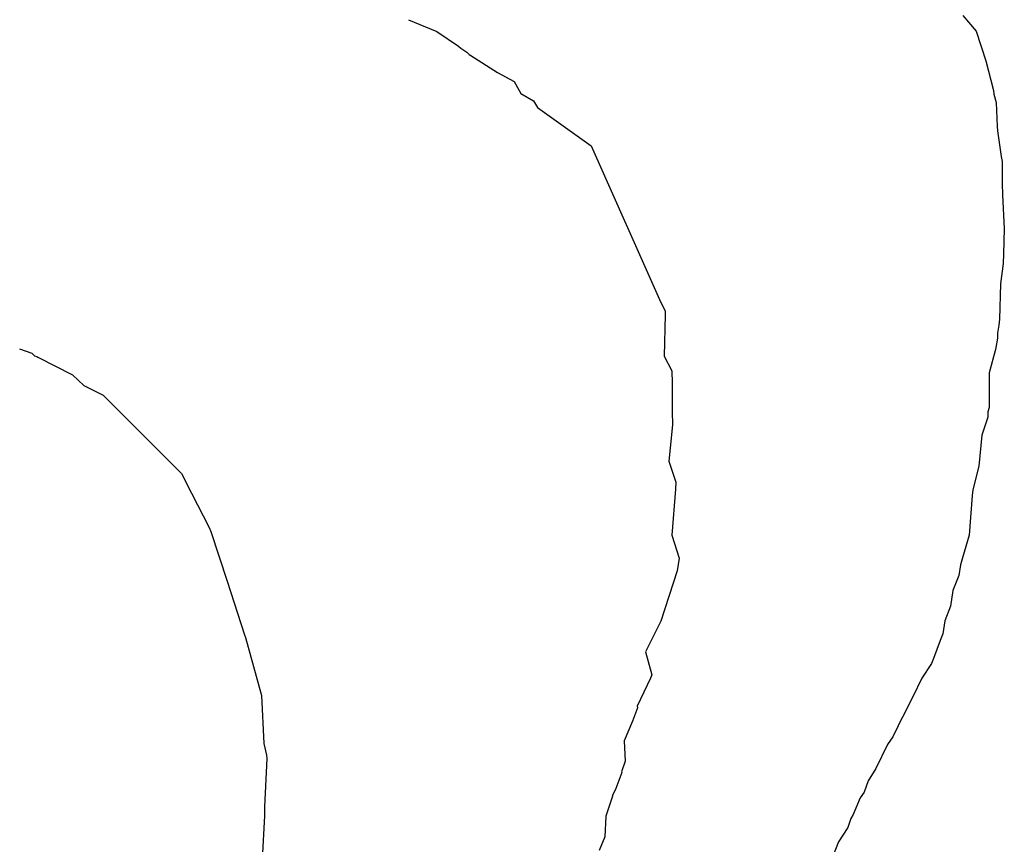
# Model space of a CAD drawing. Extents: x 158343 to 162498, y 431347 to 434500.
# Tile 169 of 220: x 159608 to 159622, y 434070 to 434082. Entities that reach past the tile are written whole.
import ezdxf

# ---------------------------------------------------------------- set-up
doc = ezdxf.new("R2010")
doc.units = 0
doc.header["$LTSCALE"] = 10
doc.header["$MEASUREMENT"] = 0
doc.layers.add('000_arcering', color=8, linetype='CONTINUOUS')
doc.layers.add('def. con-hoogtelijn (index)', color=8, linetype='CONTINUOUS')

# ---------------------------------------------------------------- blocks, each defined once
blk = doc.blocks.new('bestaande hoogtelijnen')
at = {"layer": 'def. con-hoogtelijn (index)'}
for p, q in [((-46.505, 15.531), (-46.313, 15.304)), ((-46.505, 15.531), (-46.313, 15.304)), ((-54.52, 15.468), (-54.112, 15.299)), ((-54.52, 15.468), (-54.112, 15.299)), ((-54.52, 15.468), (-54.112, 15.299)), ((-54.112, 15.299), (-53.797, 15.09)), ((-54.112, 15.299), (-53.797, 15.09)), ((-54.112, 15.299), (-53.797, 15.09)), ((-46.313, 15.304), (-46.171, 14.876)), ((-46.313, 15.304), (-46.171, 14.876)), ((-53.797, 15.09), (-53.762, 15.059)), ((-53.797, 15.09), (-53.762, 15.059)), ((-53.797, 15.09), (-53.762, 15.059)), ((-53.762, 15.059), (-53.69, 15.01)), ((-53.762, 15.059), (-53.69, 15.01)), ((-53.762, 15.059), (-53.69, 15.01)), ((-53.69, 15.01), (-53.676, 15.001)), ((-53.69, 15.01), (-53.676, 15.001)), ((-53.69, 15.01), (-53.676, 15.001)), ((-53.676, 15.001), (-53.645, 14.966)), ((-53.676, 15.001), (-53.645, 14.966)), ((-53.676, 15.001), (-53.645, 14.966)), ((-53.645, 14.966), (-53.62, 14.952)), ((-53.645, 14.966), (-53.62, 14.952)), ((-53.645, 14.966), (-53.62, 14.952)), ((-53.62, 14.952), (-53.234, 14.71)), ((-53.62, 14.952), (-53.234, 14.71)), ((-53.62, 14.952), (-53.234, 14.71)), ((-46.171, 14.876), (-46.058, 14.447)), ((-46.171, 14.876), (-46.058, 14.447)), ((-53.234, 14.71), (-52.992, 14.577)), ((-53.234, 14.71), (-52.992, 14.577)), ((-53.234, 14.71), (-52.992, 14.577)), ((-52.992, 14.577), (-52.897, 14.406)), ((-52.992, 14.577), (-52.897, 14.406)), ((-52.992, 14.577), (-52.897, 14.406)), ((-52.897, 14.406), (-52.711, 14.299)), ((-52.897, 14.406), (-52.711, 14.299)), ((-52.897, 14.406), (-52.711, 14.299)), ((-46.058, 14.447), (-46.053, 14.397)), ((-46.058, 14.447), (-46.053, 14.397)), ((-46.053, 14.397), (-46.024, 14.272)), ((-46.053, 14.397), (-46.024, 14.272)), ((-52.711, 14.299), (-52.655, 14.204)), ((-52.711, 14.299), (-52.655, 14.204)), ((-52.711, 14.299), (-52.655, 14.204)), ((-46.024, 14.272), (-46.005, 13.926)), ((-46.024, 14.272), (-46.005, 13.926)), ((-52.655, 14.204), (-51.878, 13.648)), ((-52.655, 14.204), (-51.878, 13.648)), ((-52.655, 14.204), (-51.878, 13.648)), ((-46.005, 13.926), (-46.002, 13.866)), ((-46.005, 13.926), (-46.002, 13.866)), ((-46.002, 13.866), (-45.949, 13.491)), ((-46.002, 13.866), (-45.949, 13.491)), ((-51.878, 13.648), (-50.871, 11.383)), ((-51.878, 13.648), (-50.871, 11.383)), ((-51.878, 13.648), (-50.871, 11.383)), ((-45.949, 13.491), (-45.935, 13.419)), ((-45.949, 13.491), (-45.935, 13.419)), ((-45.935, 13.419), (-45.935, 13.047)), ((-45.935, 13.419), (-45.935, 13.047)), ((-45.935, 13.047), (-45.93, 12.995)), ((-45.935, 13.047), (-45.93, 12.995)), ((-45.93, 12.995), (-45.93, 12.938)), ((-45.93, 12.995), (-45.93, 12.938)), ((-45.93, 12.938), (-45.904, 12.445)), ((-45.93, 12.938), (-45.904, 12.445)), ((-45.904, 12.445), (-45.916, 12.086)), ((-45.904, 12.445), (-45.916, 12.086)), ((-45.914, 12.06), (-45.92, 11.972)), ((-45.914, 12.06), (-45.92, 11.972)), ((-45.92, 11.972), (-45.92, 11.948)), ((-45.92, 11.972), (-45.92, 11.948)), ((-45.916, 12.086), (-45.914, 12.06)), ((-45.916, 12.086), (-45.914, 12.06)), ((-45.92, 11.948), (-45.96, 11.653)), ((-45.92, 11.948), (-45.96, 11.653)), ((-45.96, 11.653), (-45.973, 11.142)), ((-45.96, 11.653), (-45.973, 11.142)), ((-50.871, 11.383), (-50.81, 11.262)), ((-50.871, 11.383), (-50.81, 11.262)), ((-50.871, 11.383), (-50.81, 11.262)), ((-50.81, 11.262), (-50.807, 11.204)), ((-50.81, 11.262), (-50.807, 11.204)), ((-50.81, 11.262), (-50.807, 11.204)), ((-50.807, 11.204), (-50.822, 10.608)), ((-50.807, 11.204), (-50.822, 10.608)), ((-50.807, 11.204), (-50.822, 10.608)), ((-45.973, 11.142), (-45.982, 11.055)), ((-45.973, 11.142), (-45.982, 11.055)), ((-45.982, 11.055), (-46.001, 10.94)), ((-45.982, 11.055), (-46.001, 10.94)), ((-46, 10.867), (-46.03, 10.7)), ((-46, 10.867), (-46.03, 10.7)), ((-46.001, 10.94), (-46, 10.867)), ((-46.001, 10.94), (-46, 10.867)), ((-60.144, 10.71), (-59.966, 10.647)), ((-60.144, 10.71), (-59.966, 10.647)), ((-46.03, 10.7), (-46.123, 10.364)), ((-46.03, 10.7), (-46.123, 10.364)), ((-59.966, 10.647), (-59.928, 10.613)), ((-59.966, 10.647), (-59.928, 10.613)), ((-59.928, 10.613), (-59.894, 10.599)), ((-59.928, 10.613), (-59.894, 10.599)), ((-59.894, 10.599), (-59.881, 10.593)), ((-59.894, 10.599), (-59.881, 10.593)), ((-59.881, 10.593), (-59.382, 10.334)), ((-59.881, 10.593), (-59.382, 10.334)), ((-50.822, 10.608), (-50.712, 10.395)), ((-50.822, 10.608), (-50.712, 10.395)), ((-50.822, 10.608), (-50.712, 10.395)), ((-50.712, 10.395), (-50.711, 10.31)), ((-50.712, 10.395), (-50.711, 10.31)), ((-50.712, 10.395), (-50.711, 10.31)), ((-59.382, 10.334), (-59.214, 10.184)), ((-59.382, 10.334), (-59.214, 10.184)), ((-50.711, 10.31), (-50.708, 10.303)), ((-50.711, 10.31), (-50.708, 10.303)), ((-50.711, 10.31), (-50.708, 10.303)), ((-50.708, 10.303), (-50.709, 9.721)), ((-50.708, 10.303), (-50.709, 9.721)), ((-50.708, 10.303), (-50.709, 9.721)), ((-46.123, 10.364), (-46.124, 9.865)), ((-46.123, 10.364), (-46.124, 9.865)), ((-59.214, 10.184), (-58.935, 10.042)), ((-59.214, 10.184), (-58.935, 10.042)), ((-58.935, 10.042), (-57.803, 8.908)), ((-58.935, 10.042), (-57.803, 8.908)), ((-46.124, 9.865), (-46.142, 9.799)), ((-46.124, 9.865), (-46.142, 9.799)), ((-50.709, 9.721), (-50.701, 9.702)), ((-50.709, 9.721), (-50.701, 9.702)), ((-50.709, 9.721), (-50.701, 9.702)), ((-50.701, 9.702), (-50.704, 9.614)), ((-50.701, 9.702), (-50.704, 9.614)), ((-50.701, 9.702), (-50.704, 9.614)), ((-46.144, 9.724), (-46.228, 9.462)), ((-46.144, 9.724), (-46.228, 9.462)), ((-46.141, 9.763), (-46.144, 9.724)), ((-46.141, 9.763), (-46.144, 9.724)), ((-46.142, 9.799), (-46.141, 9.763)), ((-46.142, 9.799), (-46.141, 9.763)), ((-50.704, 9.614), (-50.756, 9.09)), ((-50.704, 9.614), (-50.756, 9.09)), ((-50.704, 9.614), (-50.756, 9.09)), ((-46.228, 9.462), (-46.272, 9.014)), ((-46.228, 9.462), (-46.272, 9.014)), ((-50.756, 9.09), (-50.654, 8.783)), ((-50.756, 9.09), (-50.654, 8.783)), ((-50.756, 9.09), (-50.654, 8.783)), ((-46.272, 9.014), (-46.361, 8.675)), ((-46.272, 9.014), (-46.361, 8.675)), ((-57.803, 8.908), (-57.661, 8.626)), ((-57.803, 8.908), (-57.661, 8.626)), ((-50.654, 8.783), (-50.66, 8.685)), ((-50.654, 8.783), (-50.66, 8.685)), ((-50.654, 8.783), (-50.66, 8.685)), ((-57.661, 8.626), (-57.404, 8.13)), ((-57.661, 8.626), (-57.404, 8.13)), ((-50.66, 8.685), (-50.71, 8.019)), ((-50.66, 8.685), (-50.71, 8.019)), ((-50.66, 8.685), (-50.71, 8.019)), ((-46.367, 8.59), (-46.41, 8.018)), ((-46.367, 8.59), (-46.41, 8.018)), ((-46.361, 8.675), (-46.367, 8.591)), ((-46.361, 8.675), (-46.367, 8.591)), ((-46.367, 8.591), (-46.367, 8.59)), ((-46.367, 8.591), (-46.367, 8.59)), ((-46.367, 8.59), (-46.367, 8.59)), ((-46.367, 8.59), (-46.367, 8.59)), ((-57.404, 8.13), (-57.379, 8.069)), ((-57.404, 8.13), (-57.379, 8.069)), ((-57.379, 8.069), (-57.141, 7.352)), ((-57.379, 8.069), (-57.141, 7.352)), ((-50.71, 8.019), (-50.604, 7.685)), ((-50.71, 8.019), (-50.604, 7.685)), ((-50.71, 8.019), (-50.604, 7.685)), ((-46.41, 8.018), (-46.509, 7.689)), ((-46.41, 8.018), (-46.509, 7.689)), ((-50.604, 7.685), (-50.634, 7.501)), ((-50.604, 7.685), (-50.634, 7.501)), ((-50.604, 7.685), (-50.634, 7.501)), ((-46.536, 7.59), (-46.562, 7.432)), ((-46.536, 7.59), (-46.562, 7.432)), ((-46.509, 7.689), (-46.536, 7.59)), ((-46.509, 7.689), (-46.536, 7.59)), ((-50.634, 7.501), (-50.87, 6.772)), ((-50.634, 7.501), (-50.87, 6.772)), ((-50.634, 7.501), (-50.87, 6.772)), ((-46.562, 7.432), (-46.65, 7.218)), ((-46.562, 7.432), (-46.65, 7.218)), ((-57.141, 7.352), (-56.892, 6.574)), ((-57.141, 7.352), (-56.892, 6.574)), ((-46.65, 7.218), (-46.681, 6.993)), ((-46.65, 7.218), (-46.681, 6.993)), ((-46.681, 6.993), (-46.762, 6.779)), ((-46.681, 6.993), (-46.762, 6.779)), ((-50.87, 6.772), (-51.043, 6.426)), ((-50.87, 6.772), (-51.043, 6.426)), ((-50.87, 6.772), (-51.043, 6.426)), ((-46.762, 6.779), (-46.795, 6.59)), ((-46.762, 6.779), (-46.795, 6.59)), ((-56.892, 6.574), (-56.876, 6.536)), ((-56.892, 6.574), (-56.876, 6.536)), ((-46.795, 6.59), (-46.833, 6.495)), ((-46.795, 6.59), (-46.833, 6.495)), ((-56.876, 6.536), (-56.646, 5.698)), ((-56.876, 6.536), (-56.646, 5.698)), ((-51.043, 6.426), (-51.095, 6.331)), ((-51.043, 6.426), (-51.095, 6.331)), ((-51.043, 6.426), (-51.095, 6.331)), ((-46.833, 6.495), (-46.928, 6.236)), ((-46.833, 6.495), (-46.928, 6.236)), ((-51.095, 6.331), (-50.999, 5.997)), ((-51.095, 6.331), (-50.999, 5.997)), ((-51.095, 6.331), (-50.999, 5.997)), ((-46.959, 6.162), (-47.097, 5.95)), ((-46.959, 6.162), (-47.097, 5.95)), ((-46.928, 6.236), (-46.959, 6.162)), ((-46.928, 6.236), (-46.959, 6.162)), ((-50.999, 5.997), (-51.02, 5.95)), ((-50.999, 5.997), (-51.02, 5.95)), ((-50.999, 5.997), (-51.02, 5.95)), ((-51.02, 5.95), (-51.212, 5.544)), ((-51.02, 5.95), (-51.212, 5.544)), ((-51.02, 5.95), (-51.212, 5.544)), ((-47.097, 5.95), (-47.226, 5.681)), ((-47.097, 5.95), (-47.226, 5.681)), ((-56.646, 5.698), (-56.611, 5.005)), ((-56.646, 5.698), (-56.611, 5.005)), ((-47.226, 5.681), (-47.374, 5.384)), ((-47.226, 5.681), (-47.374, 5.384)), ((-51.21, 5.519), (-51.282, 5.326)), ((-51.21, 5.519), (-51.282, 5.326)), ((-51.21, 5.519), (-51.282, 5.326)), ((-51.212, 5.544), (-51.21, 5.519)), ((-51.212, 5.544), (-51.21, 5.519)), ((-51.212, 5.544), (-51.21, 5.519)), ((-51.282, 5.326), (-51.402, 5.044)), ((-51.282, 5.326), (-51.402, 5.044)), ((-51.282, 5.326), (-51.402, 5.044)), ((-47.408, 5.321), (-47.437, 5.262)), ((-47.408, 5.321), (-47.437, 5.262)), ((-47.374, 5.384), (-47.408, 5.321)), ((-47.374, 5.384), (-47.408, 5.321)), ((-47.437, 5.262), (-47.515, 5.103)), ((-47.437, 5.262), (-47.515, 5.103)), ((-56.611, 5.005), (-56.572, 4.835)), ((-56.611, 5.005), (-56.572, 4.835)), ((-51.402, 5.044), (-51.387, 4.747)), ((-51.402, 5.044), (-51.387, 4.747)), ((-51.402, 5.044), (-51.387, 4.747)), ((-47.595, 4.992), (-47.76, 4.644)), ((-47.595, 4.992), (-47.76, 4.644)), ((-47.515, 5.103), (-47.595, 4.992)), ((-47.515, 5.103), (-47.595, 4.992)), ((-56.57, 4.787), (-56.603, 4.087)), ((-56.57, 4.787), (-56.603, 4.087)), ((-56.572, 4.835), (-56.57, 4.787)), ((-56.572, 4.835), (-56.57, 4.787)), ((-51.387, 4.747), (-51.438, 4.594)), ((-51.387, 4.747), (-51.438, 4.594)), ((-51.387, 4.747), (-51.438, 4.594)), ((-51.437, 4.584), (-51.523, 4.352)), ((-51.437, 4.584), (-51.523, 4.352)), ((-51.437, 4.584), (-51.523, 4.352)), ((-51.438, 4.594), (-51.437, 4.584)), ((-51.438, 4.594), (-51.437, 4.584)), ((-51.438, 4.594), (-51.437, 4.584)), ((-47.76, 4.644), (-47.871, 4.466)), ((-47.76, 4.644), (-47.871, 4.466)), ((-47.871, 4.466), (-47.933, 4.301)), ((-47.871, 4.466), (-47.933, 4.301)), ((-51.523, 4.352), (-51.568, 4.251)), ((-51.523, 4.352), (-51.568, 4.251)), ((-51.523, 4.352), (-51.568, 4.251)), ((-47.933, 4.301), (-47.989, 4.218)), ((-47.933, 4.301), (-47.989, 4.218)), ((-51.568, 4.242), (-51.668, 3.956)), ((-51.568, 4.242), (-51.668, 3.956)), ((-51.568, 4.242), (-51.668, 3.956)), ((-51.568, 4.251), (-51.568, 4.242)), ((-51.568, 4.251), (-51.568, 4.242)), ((-51.568, 4.251), (-51.568, 4.242)), ((-47.989, 4.218), (-48.092, 3.976)), ((-47.989, 4.218), (-48.092, 3.976)), ((-56.603, 4.087), (-56.601, 4.076)), ((-56.603, 4.087), (-56.601, 4.076)), ((-56.601, 4.074), (-56.603, 3.961)), ((-56.601, 4.074), (-56.603, 3.961)), ((-56.601, 4.076), (-56.601, 4.074)), ((-56.601, 4.076), (-56.601, 4.074)), ((-56.603, 3.961), (-56.639, 3.334)), ((-56.603, 3.961), (-56.639, 3.334)), ((-51.668, 3.956), (-51.682, 3.656)), ((-51.668, 3.956), (-51.682, 3.656)), ((-51.668, 3.956), (-51.682, 3.656)), ((-48.125, 3.92), (-48.169, 3.789)), ((-48.125, 3.92), (-48.169, 3.789)), ((-48.092, 3.976), (-48.125, 3.92)), ((-48.092, 3.976), (-48.125, 3.92)), ((-48.169, 3.789), (-48.303, 3.584)), ((-48.169, 3.789), (-48.303, 3.584)), ((-51.682, 3.656), (-51.763, 3.456)), ((-51.682, 3.656), (-51.763, 3.456)), ((-51.682, 3.656), (-51.763, 3.456)), ((-48.303, 3.584), (-48.377, 3.386)), ((-48.303, 3.584), (-48.377, 3.386))]:
    blk.add_line(p, q, dxfattribs=at)

msp = doc.modelspace()

# ---------------------------------------------------------------- block references
at = {"layer": '000_arcering'}
msp.add_blockref('bestaande hoogtelijnen', (159667.804, 434066.432), dxfattribs=at)

doc.saveas('drawing.dxf')
